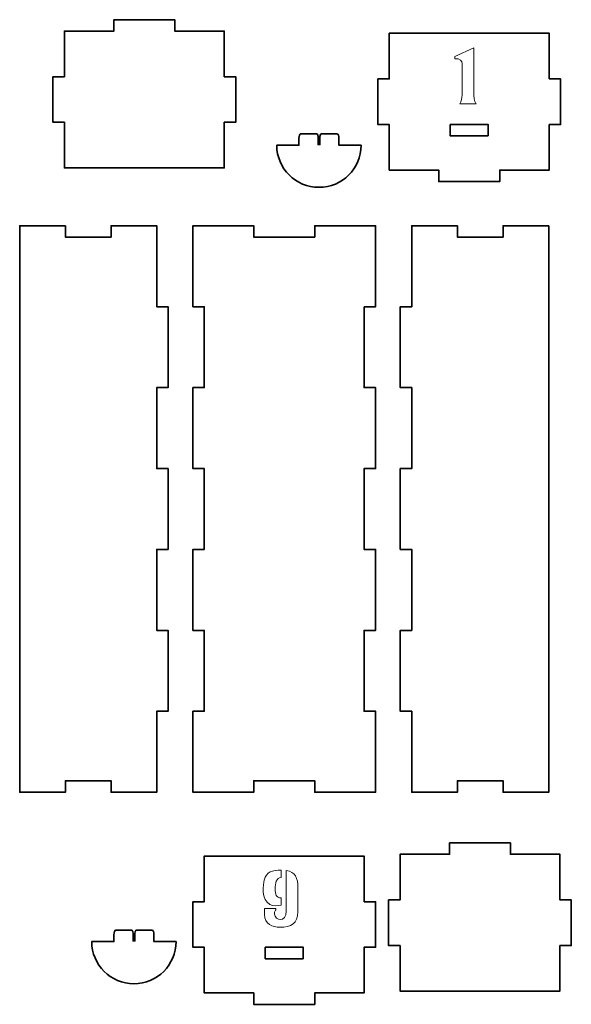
# Model space of a CAD drawing. Header units: inches. Extents: x -34.1 to 34.9, y -29.1 to 30.6.
# Tile 32 of 42: x -24.2 to -18.5, y 20.4 to 30.6. Entities that reach past the tile are written whole.
import ezdxf

# ---------------------------------------------------------------- set-up
doc = ezdxf.new("R2010")
doc.units = ezdxf.units.IN
doc.header["$MEASUREMENT"] = 0
doc.layers.add('Layer 1', color=7, linetype='Continuous')

msp = doc.modelspace()

# ---------------------------------------------------------------- linework, layer by layer
at = {"layer": 'Layer 1', "color": 242, "lineweight": 35}
for points, knots in [([(-23.701, 29.536), (-23.701, 29.536), (-23.819, 29.536), (-23.819, 29.536), (-23.819, 29.536), (-23.819, 30.008), (-23.819, 30.008), (-23.819, 30.008), (-23.701, 30.008), (-23.701, 30.008), (-23.701, 30.008), (-23.701, 30.481), (-23.701, 30.481), (-23.701, 30.481), (-23.189, 30.481), (-23.189, 30.481), (-23.189, 30.481), (-23.189, 30.599), (-23.189, 30.599), (-23.189, 30.599), (-22.559, 30.599), (-22.559, 30.599), (-22.559, 30.599), (-22.559, 30.481), (-22.559, 30.481), (-22.559, 30.481), (-22.047, 30.481), (-22.047, 30.481), (-22.047, 30.481), (-22.047, 30.008), (-22.047, 30.008), (-22.047, 30.008), (-21.929, 30.008), (-21.929, 30.008), (-21.929, 30.008), (-21.929, 29.536), (-21.929, 29.536), (-21.929, 29.536), (-22.047, 29.536), (-22.047, 29.536), (-22.047, 29.536), (-22.047, 29.064), (-22.047, 29.064), (-22.047, 29.064), (-23.701, 29.064), (-23.701, 29.064), (-23.701, 29.064), (-23.701, 29.536), (-23.701, 29.536)], [0, 0, 0, 0, 0.0625, 0.0625, 0.0625, 0.125, 0.125, 0.125, 0.1875, 0.1875, 0.1875, 0.25, 0.25, 0.25, 0.3125, 0.3125, 0.3125, 0.375, 0.375, 0.375, 0.4375, 0.4375, 0.4375, 0.5, 0.5, 0.5, 0.5625, 0.5625, 0.5625, 0.625, 0.625, 0.625, 0.6875, 0.6875, 0.6875, 0.75, 0.75, 0.75, 0.8125, 0.8125, 0.8125, 0.875, 0.875, 0.875, 0.9375, 0.9375, 0.9375, 1, 1, 1, 1]), ([(-18.686, 29.985), (-18.686, 29.985), (-18.686, 30.458), (-18.686, 30.458), (-18.686, 30.458), (-20.34, 30.458), (-20.34, 30.458), (-20.34, 30.458), (-20.34, 29.985), (-20.34, 29.985), (-20.34, 29.985), (-20.458, 29.985), (-20.458, 29.985), (-20.458, 29.985), (-20.458, 29.513), (-20.458, 29.513), (-20.458, 29.513), (-20.34, 29.513), (-20.34, 29.513), (-20.34, 29.513), (-20.34, 29.041), (-20.34, 29.041), (-20.34, 29.041), (-19.828, 29.041), (-19.828, 29.041), (-19.828, 29.041), (-19.828, 28.922), (-19.828, 28.922), (-19.828, 28.922), (-19.198, 28.922), (-19.198, 28.922), (-19.198, 28.922), (-19.198, 29.041), (-19.198, 29.041), (-19.198, 29.041), (-18.686, 29.041), (-18.686, 29.041), (-18.686, 29.041), (-18.686, 29.513), (-18.686, 29.513), (-18.686, 29.513), (-18.568, 29.513), (-18.568, 29.513), (-18.568, 29.513), (-18.568, 29.985), (-18.568, 29.985), (-18.568, 29.985), (-18.686, 29.985), (-18.686, 29.985)], [0, 0, 0, 0, 0.0625, 0.0625, 0.0625, 0.125, 0.125, 0.125, 0.1875, 0.1875, 0.1875, 0.25, 0.25, 0.25, 0.3125, 0.3125, 0.3125, 0.375, 0.375, 0.375, 0.4375, 0.4375, 0.4375, 0.5, 0.5, 0.5, 0.5625, 0.5625, 0.5625, 0.625, 0.625, 0.625, 0.6875, 0.6875, 0.6875, 0.75, 0.75, 0.75, 0.8125, 0.8125, 0.8125, 0.875, 0.875, 0.875, 0.9375, 0.9375, 0.9375, 1, 1, 1, 1]), ([(-19.316, 29.395), (-19.316, 29.395), (-19.71, 29.395), (-19.71, 29.395), (-19.71, 29.395), (-19.71, 29.513), (-19.71, 29.513), (-19.71, 29.513), (-19.316, 29.513), (-19.316, 29.513), (-19.316, 29.513), (-19.316, 29.395), (-19.316, 29.395)], [0, 0, 0, 0, 0.25, 0.25, 0.25, 0.5, 0.5, 0.5, 0.75, 0.75, 0.75, 1, 1, 1, 1]), ([(-20.631, 29.299), (-20.631, 29.058), (-20.827, 28.863), (-21.068, 28.863), (-21.309, 28.863), (-21.504, 29.058), (-21.504, 29.299), (-21.504, 29.299), (-21.275, 29.299), (-21.275, 29.299), (-21.275, 29.299), (-21.275, 29.306), (-21.275, 29.306), (-21.275, 29.306), (-21.275, 29.371), (-21.275, 29.371), (-21.275, 29.397), (-21.265, 29.417), (-21.254, 29.417), (-21.254, 29.417), (-21.09, 29.417), (-21.09, 29.417), (-21.083, 29.417), (-21.077, 29.404), (-21.077, 29.388), (-21.077, 29.388), (-21.077, 29.306), (-21.077, 29.306), (-21.077, 29.306), (-21.057, 29.306), (-21.057, 29.306), (-21.057, 29.306), (-21.057, 29.388), (-21.057, 29.388), (-21.057, 29.404), (-21.051, 29.417), (-21.044, 29.417), (-21.044, 29.417), (-20.882, 29.417), (-20.882, 29.417), (-20.87, 29.417), (-20.861, 29.397), (-20.861, 29.371), (-20.861, 29.371), (-20.861, 29.306), (-20.861, 29.306), (-20.861, 29.306), (-20.861, 29.299), (-20.861, 29.299), (-20.861, 29.299), (-20.631, 29.299), (-20.631, 29.299)], [0, 0, 0, 0, 0.058824, 0.058824, 0.058824, 0.117647, 0.117647, 0.117647, 0.176471, 0.176471, 0.176471, 0.235294, 0.235294, 0.235294, 0.294118, 0.294118, 0.294118, 0.352941, 0.352941, 0.352941, 0.411765, 0.411765, 0.411765, 0.470588, 0.470588, 0.470588, 0.529412, 0.529412, 0.529412, 0.588235, 0.588235, 0.588235, 0.647059, 0.647059, 0.647059, 0.705882, 0.705882, 0.705882, 0.764706, 0.764706, 0.764706, 0.823529, 0.823529, 0.823529, 0.882353, 0.882353, 0.882353, 0.941176, 0.941176, 0.941176, 1, 1, 1, 1]), ([(-23.691, 28.465), (-23.691, 28.465), (-23.691, 28.347), (-23.691, 28.347), (-23.691, 28.347), (-23.218, 28.347), (-23.218, 28.347), (-23.218, 28.347), (-23.218, 28.465), (-23.218, 28.465), (-23.218, 28.465), (-22.746, 28.465), (-22.746, 28.465), (-22.746, 28.465), (-22.746, 27.627), (-22.746, 27.627), (-22.746, 27.627), (-22.628, 27.627), (-22.628, 27.627), (-22.628, 27.627), (-22.628, 26.789), (-22.628, 26.789), (-22.628, 26.789), (-22.746, 26.789), (-22.746, 26.789), (-22.746, 26.789), (-22.746, 25.951), (-22.746, 25.951), (-22.746, 25.951), (-22.628, 25.951), (-22.628, 25.951), (-22.628, 25.951), (-22.628, 25.113), (-22.628, 25.113), (-22.628, 25.113), (-22.746, 25.113), (-22.746, 25.113), (-22.746, 25.113), (-22.746, 24.275), (-22.746, 24.275), (-22.746, 24.275), (-22.628, 24.275), (-22.628, 24.275), (-22.628, 24.275), (-22.628, 23.437), (-22.628, 23.437), (-22.628, 23.437), (-22.746, 23.437), (-22.746, 23.437), (-22.746, 23.437), (-22.746, 22.599), (-22.746, 22.599), (-22.746, 22.599), (-23.218, 22.599), (-23.218, 22.599), (-23.218, 22.599), (-23.218, 22.717), (-23.218, 22.717), (-23.218, 22.717), (-23.691, 22.717), (-23.691, 22.717), (-23.691, 22.717), (-23.691, 22.599), (-23.691, 22.599), (-23.691, 22.599), (-24.163, 22.599), (-24.163, 22.599), (-24.163, 22.599), (-24.163, 28.465), (-24.163, 28.465), (-24.163, 28.465), (-23.691, 28.465), (-23.691, 28.465)], [0, 0, 0, 0, 0.041667, 0.041667, 0.041667, 0.083333, 0.083333, 0.083333, 0.125, 0.125, 0.125, 0.166667, 0.166667, 0.166667, 0.208333, 0.208333, 0.208333, 0.25, 0.25, 0.25, 0.291667, 0.291667, 0.291667, 0.333333, 0.333333, 0.333333, 0.375, 0.375, 0.375, 0.416667, 0.416667, 0.416667, 0.458333, 0.458333, 0.458333, 0.5, 0.5, 0.5, 0.541667, 0.541667, 0.541667, 0.583333, 0.583333, 0.583333, 0.625, 0.625, 0.625, 0.666667, 0.666667, 0.666667, 0.708333, 0.708333, 0.708333, 0.75, 0.75, 0.75, 0.791667, 0.791667, 0.791667, 0.833333, 0.833333, 0.833333, 0.875, 0.875, 0.875, 0.916667, 0.916667, 0.916667, 0.958333, 0.958333, 0.958333, 1, 1, 1, 1]), ([(-20.6, 27.627), (-20.6, 27.627), (-20.6, 26.789), (-20.6, 26.789), (-20.6, 26.789), (-20.482, 26.789), (-20.482, 26.789), (-20.482, 26.789), (-20.482, 25.951), (-20.482, 25.951), (-20.482, 25.951), (-20.6, 25.951), (-20.6, 25.951), (-20.6, 25.951), (-20.6, 25.113), (-20.6, 25.113), (-20.6, 25.113), (-20.482, 25.113), (-20.482, 25.113), (-20.482, 25.113), (-20.482, 24.275), (-20.482, 24.275), (-20.482, 24.275), (-20.6, 24.275), (-20.6, 24.275), (-20.6, 24.275), (-20.6, 23.437), (-20.6, 23.437), (-20.6, 23.437), (-20.482, 23.437), (-20.482, 23.437), (-20.482, 23.437), (-20.482, 22.599), (-20.482, 22.599), (-20.482, 22.599), (-21.112, 22.599), (-21.112, 22.599), (-21.112, 22.599), (-21.112, 22.717), (-21.112, 22.717), (-21.112, 22.717), (-21.742, 22.717), (-21.742, 22.717), (-21.742, 22.717), (-21.742, 22.599), (-21.742, 22.599), (-21.742, 22.599), (-22.372, 22.599), (-22.372, 22.599), (-22.372, 22.599), (-22.372, 23.437), (-22.372, 23.437), (-22.372, 23.437), (-22.254, 23.437), (-22.254, 23.437), (-22.254, 23.437), (-22.254, 24.275), (-22.254, 24.275), (-22.254, 24.275), (-22.372, 24.275), (-22.372, 24.275), (-22.372, 24.275), (-22.372, 25.113), (-22.372, 25.113), (-22.372, 25.113), (-22.254, 25.113), (-22.254, 25.113), (-22.254, 25.113), (-22.254, 25.951), (-22.254, 25.951), (-22.254, 25.951), (-22.372, 25.951), (-22.372, 25.951), (-22.372, 25.951), (-22.372, 26.789), (-22.372, 26.789), (-22.372, 26.789), (-22.254, 26.789), (-22.254, 26.789), (-22.254, 26.789), (-22.254, 27.627), (-22.254, 27.627), (-22.254, 27.627), (-22.372, 27.627), (-22.372, 27.627), (-22.372, 27.627), (-22.372, 28.465), (-22.372, 28.465), (-22.372, 28.465), (-21.742, 28.465), (-21.742, 28.465), (-21.742, 28.465), (-21.742, 28.347), (-21.742, 28.347), (-21.742, 28.347), (-21.112, 28.347), (-21.112, 28.347), (-21.112, 28.347), (-21.112, 28.465), (-21.112, 28.465), (-21.112, 28.465), (-20.482, 28.465), (-20.482, 28.465), (-20.482, 28.465), (-20.482, 27.627), (-20.482, 27.627), (-20.482, 27.627), (-20.6, 27.627), (-20.6, 27.627)], [0, 0, 0, 0, 0.027778, 0.027778, 0.027778, 0.055556, 0.055556, 0.055556, 0.083333, 0.083333, 0.083333, 0.111111, 0.111111, 0.111111, 0.138889, 0.138889, 0.138889, 0.166667, 0.166667, 0.166667, 0.194444, 0.194444, 0.194444, 0.222222, 0.222222, 0.222222, 0.25, 0.25, 0.25, 0.277778, 0.277778, 0.277778, 0.305556, 0.305556, 0.305556, 0.333333, 0.333333, 0.333333, 0.361111, 0.361111, 0.361111, 0.388889, 0.388889, 0.388889, 0.416667, 0.416667, 0.416667, 0.444444, 0.444444, 0.444444, 0.472222, 0.472222, 0.472222, 0.5, 0.5, 0.5, 0.527778, 0.527778, 0.527778, 0.555556, 0.555556, 0.555556, 0.583333, 0.583333, 0.583333, 0.611111, 0.611111, 0.611111, 0.638889, 0.638889, 0.638889, 0.666667, 0.666667, 0.666667, 0.694444, 0.694444, 0.694444, 0.722222, 0.722222, 0.722222, 0.75, 0.75, 0.75, 0.777778, 0.777778, 0.777778, 0.805556, 0.805556, 0.805556, 0.833333, 0.833333, 0.833333, 0.861111, 0.861111, 0.861111, 0.888889, 0.888889, 0.888889, 0.916667, 0.916667, 0.916667, 0.944444, 0.944444, 0.944444, 0.972222, 0.972222, 0.972222, 1, 1, 1, 1]), ([(-18.691, 28.465), (-18.691, 28.465), (-18.691, 22.599), (-18.691, 22.599), (-18.691, 22.599), (-19.163, 22.599), (-19.163, 22.599), (-19.163, 22.599), (-19.163, 22.717), (-19.163, 22.717), (-19.163, 22.717), (-19.636, 22.717), (-19.636, 22.717), (-19.636, 22.717), (-19.636, 22.599), (-19.636, 22.599), (-19.636, 22.599), (-20.108, 22.599), (-20.108, 22.599), (-20.108, 22.599), (-20.108, 23.437), (-20.108, 23.437), (-20.108, 23.437), (-20.226, 23.437), (-20.226, 23.437), (-20.226, 23.437), (-20.226, 24.275), (-20.226, 24.275), (-20.226, 24.275), (-20.108, 24.275), (-20.108, 24.275), (-20.108, 24.275), (-20.108, 25.113), (-20.108, 25.113), (-20.108, 25.113), (-20.226, 25.113), (-20.226, 25.113), (-20.226, 25.113), (-20.226, 25.951), (-20.226, 25.951), (-20.226, 25.951), (-20.108, 25.951), (-20.108, 25.951), (-20.108, 25.951), (-20.108, 26.789), (-20.108, 26.789), (-20.108, 26.789), (-20.226, 26.789), (-20.226, 26.789), (-20.226, 26.789), (-20.226, 27.627), (-20.226, 27.627), (-20.226, 27.627), (-20.108, 27.627), (-20.108, 27.627), (-20.108, 27.627), (-20.108, 28.465), (-20.108, 28.465), (-20.108, 28.465), (-19.636, 28.465), (-19.636, 28.465), (-19.636, 28.465), (-19.636, 28.347), (-19.636, 28.347), (-19.636, 28.347), (-19.163, 28.347), (-19.163, 28.347), (-19.163, 28.347), (-19.163, 28.465), (-19.163, 28.465), (-19.163, 28.465), (-18.691, 28.465), (-18.691, 28.465)], [0, 0, 0, 0, 0.041667, 0.041667, 0.041667, 0.083333, 0.083333, 0.083333, 0.125, 0.125, 0.125, 0.166667, 0.166667, 0.166667, 0.208333, 0.208333, 0.208333, 0.25, 0.25, 0.25, 0.291667, 0.291667, 0.291667, 0.333333, 0.333333, 0.333333, 0.375, 0.375, 0.375, 0.416667, 0.416667, 0.416667, 0.458333, 0.458333, 0.458333, 0.5, 0.5, 0.5, 0.541667, 0.541667, 0.541667, 0.583333, 0.583333, 0.583333, 0.625, 0.625, 0.625, 0.666667, 0.666667, 0.666667, 0.708333, 0.708333, 0.708333, 0.75, 0.75, 0.75, 0.791667, 0.791667, 0.791667, 0.833333, 0.833333, 0.833333, 0.875, 0.875, 0.875, 0.916667, 0.916667, 0.916667, 0.958333, 0.958333, 0.958333, 1, 1, 1, 1]), ([(-20.229, 21.011), (-20.229, 21.011), (-20.347, 21.011), (-20.347, 21.011), (-20.347, 21.011), (-20.347, 21.484), (-20.347, 21.484), (-20.347, 21.484), (-20.229, 21.484), (-20.229, 21.484), (-20.229, 21.484), (-20.229, 21.956), (-20.229, 21.956), (-20.229, 21.956), (-19.717, 21.956), (-19.717, 21.956), (-19.717, 21.956), (-19.717, 22.074), (-19.717, 22.074), (-19.717, 22.074), (-19.087, 22.074), (-19.087, 22.074), (-19.087, 22.074), (-19.087, 21.956), (-19.087, 21.956), (-19.087, 21.956), (-18.575, 21.956), (-18.575, 21.956), (-18.575, 21.956), (-18.575, 21.484), (-18.575, 21.484), (-18.575, 21.484), (-18.457, 21.484), (-18.457, 21.484), (-18.457, 21.484), (-18.457, 21.011), (-18.457, 21.011), (-18.457, 21.011), (-18.575, 21.011), (-18.575, 21.011), (-18.575, 21.011), (-18.575, 20.539), (-18.575, 20.539), (-18.575, 20.539), (-20.229, 20.539), (-20.229, 20.539), (-20.229, 20.539), (-20.229, 21.011), (-20.229, 21.011)], [0, 0, 0, 0, 0.0625, 0.0625, 0.0625, 0.125, 0.125, 0.125, 0.1875, 0.1875, 0.1875, 0.25, 0.25, 0.25, 0.3125, 0.3125, 0.3125, 0.375, 0.375, 0.375, 0.4375, 0.4375, 0.4375, 0.5, 0.5, 0.5, 0.5625, 0.5625, 0.5625, 0.625, 0.625, 0.625, 0.6875, 0.6875, 0.6875, 0.75, 0.75, 0.75, 0.8125, 0.8125, 0.8125, 0.875, 0.875, 0.875, 0.9375, 0.9375, 0.9375, 1, 1, 1, 1]), ([(-20.6, 21.465), (-20.6, 21.465), (-20.6, 21.938), (-20.6, 21.938), (-20.6, 21.938), (-22.254, 21.938), (-22.254, 21.938), (-22.254, 21.938), (-22.254, 21.465), (-22.254, 21.465), (-22.254, 21.465), (-22.372, 21.465), (-22.372, 21.465), (-22.372, 21.465), (-22.372, 20.993), (-22.372, 20.993), (-22.372, 20.993), (-22.254, 20.993), (-22.254, 20.993), (-22.254, 20.993), (-22.254, 20.52), (-22.254, 20.52), (-22.254, 20.52), (-21.742, 20.52), (-21.742, 20.52), (-21.742, 20.52), (-21.742, 20.402), (-21.742, 20.402), (-21.742, 20.402), (-21.112, 20.402), (-21.112, 20.402), (-21.112, 20.402), (-21.112, 20.52), (-21.112, 20.52), (-21.112, 20.52), (-20.6, 20.52), (-20.6, 20.52), (-20.6, 20.52), (-20.6, 20.993), (-20.6, 20.993), (-20.6, 20.993), (-20.482, 20.993), (-20.482, 20.993), (-20.482, 20.993), (-20.482, 21.465), (-20.482, 21.465), (-20.482, 21.465), (-20.6, 21.465), (-20.6, 21.465)], [0, 0, 0, 0, 0.0625, 0.0625, 0.0625, 0.125, 0.125, 0.125, 0.1875, 0.1875, 0.1875, 0.25, 0.25, 0.25, 0.3125, 0.3125, 0.3125, 0.375, 0.375, 0.375, 0.4375, 0.4375, 0.4375, 0.5, 0.5, 0.5, 0.5625, 0.5625, 0.5625, 0.625, 0.625, 0.625, 0.6875, 0.6875, 0.6875, 0.75, 0.75, 0.75, 0.8125, 0.8125, 0.8125, 0.875, 0.875, 0.875, 0.9375, 0.9375, 0.9375, 1, 1, 1, 1]), ([(-22.546, 21.052), (-22.546, 20.811), (-22.741, 20.616), (-22.982, 20.616), (-23.223, 20.616), (-23.418, 20.811), (-23.418, 21.052), (-23.418, 21.052), (-23.189, 21.052), (-23.189, 21.052), (-23.189, 21.052), (-23.189, 21.059), (-23.189, 21.059), (-23.189, 21.059), (-23.189, 21.123), (-23.189, 21.123), (-23.189, 21.149), (-23.18, 21.17), (-23.168, 21.17), (-23.168, 21.17), (-23.004, 21.17), (-23.004, 21.17), (-22.997, 21.17), (-22.991, 21.157), (-22.991, 21.14), (-22.991, 21.14), (-22.991, 21.059), (-22.991, 21.059), (-22.991, 21.059), (-22.971, 21.059), (-22.971, 21.059), (-22.971, 21.059), (-22.971, 21.14), (-22.971, 21.14), (-22.971, 21.157), (-22.965, 21.17), (-22.958, 21.17), (-22.958, 21.17), (-22.796, 21.17), (-22.796, 21.17), (-22.784, 21.17), (-22.775, 21.149), (-22.775, 21.123), (-22.775, 21.123), (-22.775, 21.059), (-22.775, 21.059), (-22.775, 21.059), (-22.775, 21.052), (-22.775, 21.052), (-22.775, 21.052), (-22.546, 21.052), (-22.546, 21.052)], [0, 0, 0, 0, 0.058824, 0.058824, 0.058824, 0.117647, 0.117647, 0.117647, 0.176471, 0.176471, 0.176471, 0.235294, 0.235294, 0.235294, 0.294118, 0.294118, 0.294118, 0.352941, 0.352941, 0.352941, 0.411765, 0.411765, 0.411765, 0.470588, 0.470588, 0.470588, 0.529412, 0.529412, 0.529412, 0.588235, 0.588235, 0.588235, 0.647059, 0.647059, 0.647059, 0.705882, 0.705882, 0.705882, 0.764706, 0.764706, 0.764706, 0.823529, 0.823529, 0.823529, 0.882353, 0.882353, 0.882353, 0.941176, 0.941176, 0.941176, 1, 1, 1, 1]), ([(-21.23, 20.875), (-21.23, 20.875), (-21.624, 20.875), (-21.624, 20.875), (-21.624, 20.875), (-21.624, 20.993), (-21.624, 20.993), (-21.624, 20.993), (-21.23, 20.993), (-21.23, 20.993), (-21.23, 20.993), (-21.23, 20.875), (-21.23, 20.875)], [0, 0, 0, 0, 0.25, 0.25, 0.25, 0.5, 0.5, 0.5, 0.75, 0.75, 0.75, 1, 1, 1, 1])]:
    msp.add_open_spline(points, degree=3, knots=knots, dxfattribs=at)
at = {"layer": 'Layer 1', "color": 177, "lineweight": 18}
for points, knots in [([(-19.587, 29.816), (-19.587, 29.816), (-19.586, 30.145), (-19.586, 30.145), (-19.586, 30.17), (-19.609, 30.198), (-19.661, 30.195), (-19.661, 30.195), (-19.661, 30.218), (-19.661, 30.218), (-19.661, 30.218), (-19.466, 30.307), (-19.466, 30.307), (-19.466, 30.307), (-19.467, 29.895), (-19.467, 29.819), (-19.467, 29.761), (-19.441, 29.726), (-19.441, 29.726), (-19.441, 29.726), (-19.611, 29.726), (-19.611, 29.726), (-19.596, 29.75), (-19.587, 29.792), (-19.587, 29.816)], [0, 0, 0, 0, 0.125, 0.125, 0.125, 0.25, 0.25, 0.25, 0.375, 0.375, 0.375, 0.5, 0.5, 0.5, 0.625, 0.625, 0.625, 0.75, 0.75, 0.75, 0.875, 0.875, 0.875, 1, 1, 1, 1]), ([(-21.575, 21.436), (-21.54, 21.419), (-21.496, 21.419), (-21.458, 21.43), (-21.458, 21.43), (-21.458, 21.506), (-21.458, 21.506), (-21.511, 21.502), (-21.521, 21.544), (-21.521, 21.598), (-21.521, 21.652), (-21.512, 21.716), (-21.458, 21.714), (-21.458, 21.714), (-21.458, 21.792), (-21.458, 21.792), (-21.546, 21.793), (-21.614, 21.774), (-21.634, 21.689), (-21.645, 21.649), (-21.668, 21.482), (-21.575, 21.436)], [0, 0, 0, 0, 0.142857, 0.142857, 0.142857, 0.285714, 0.285714, 0.285714, 0.428571, 0.428571, 0.428571, 0.571429, 0.571429, 0.571429, 0.714286, 0.714286, 0.714286, 0.857143, 0.857143, 0.857143, 1, 1, 1, 1]), ([(-21.286, 21.612), (-21.286, 21.612), (-21.286, 21.36), (-21.286, 21.36), (-21.286, 21.239), (-21.354, 21.201), (-21.474, 21.201), (-21.543, 21.201), (-21.632, 21.233), (-21.632, 21.331), (-21.632, 21.331), (-21.632, 21.395), (-21.632, 21.395), (-21.632, 21.395), (-21.514, 21.395), (-21.514, 21.395), (-21.514, 21.395), (-21.514, 21.379), (-21.514, 21.379), (-21.514, 21.379), (-21.531, 21.37), (-21.529, 21.337), (-21.522, 21.269), (-21.407, 21.244), (-21.407, 21.367), (-21.407, 21.385), (-21.407, 21.771), (-21.407, 21.789), (-21.31, 21.775), (-21.286, 21.708), (-21.286, 21.612)], [0, 0, 0, 0, 0.1, 0.1, 0.1, 0.2, 0.2, 0.2, 0.3, 0.3, 0.3, 0.4, 0.4, 0.4, 0.5, 0.5, 0.5, 0.6, 0.6, 0.6, 0.7, 0.7, 0.7, 0.8, 0.8, 0.8, 0.9, 0.9, 0.9, 1, 1, 1, 1])]:
    msp.add_open_spline(points, degree=3, knots=knots, dxfattribs=at)

doc.saveas('drawing.dxf')
